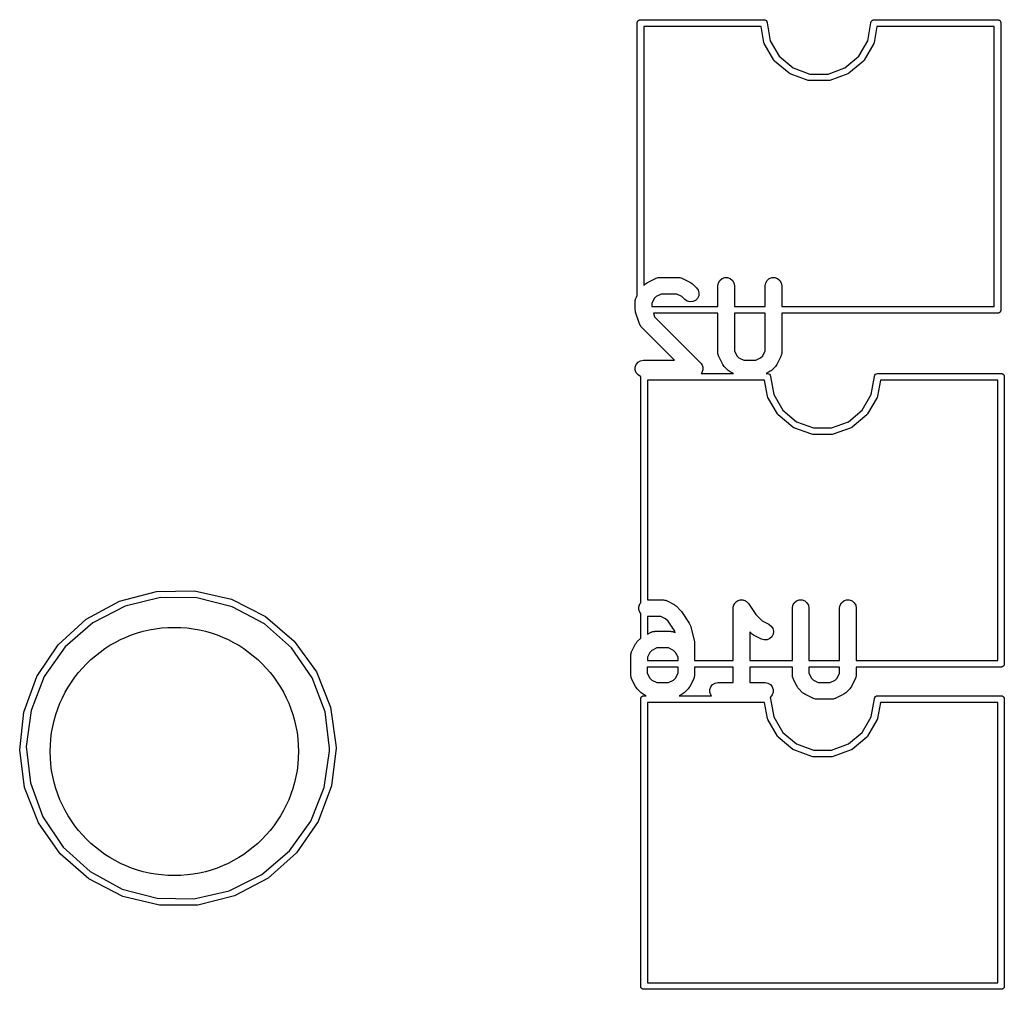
# Model space of a CAD drawing. Extents: x 81 to 161, y -172 to -32.
# Tile 3 of 32: x 105 to 123, y -152 to -135. Entities that reach past the tile are written whole.
import ezdxf

# ---------------------------------------------------------------- set-up
doc = ezdxf.new("R2010")
doc.units = 0
doc.header["$MEASUREMENT"] = 0
doc.layers.add('BLACK', color=7, linetype='CONTINUOUS')

msp = doc.modelspace()

# ---------------------------------------------------------------- linework, layer by layer
at = {"layer": 'BLACK', "linetype": 'CONTINUOUS'}
for p, q in [((116.275, -139.815), (116.276, -134.872)), ((116.276, -134.867), (116.277, -134.862)), ((116.276, -134.872), (116.276, -134.867)), ((116.277, -134.862), (116.278, -134.857)), ((116.278, -134.857), (116.281, -134.852)), ((116.281, -134.852), (116.283, -134.847)), ((116.283, -134.847), (116.286, -134.843)), ((116.286, -134.843), (116.289, -134.838)), ((116.289, -134.838), (116.293, -134.835)), ((116.293, -134.835), (116.296, -134.831)), ((116.296, -134.831), (116.301, -134.828)), ((116.301, -134.828), (116.305, -134.825)), ((116.305, -134.825), (116.31, -134.823)), ((116.31, -134.823), (116.315, -134.82)), ((116.315, -134.82), (116.32, -134.819)), ((116.32, -134.819), (116.325, -134.818)), ((116.325, -134.818), (116.33, -134.818)), ((116.33, -134.818), (116.33, -134.817)), ((116.33, -134.817), (118.576, -134.817)), ((118.576, -134.817), (118.591, -134.82)), ((118.591, -134.82), (118.61, -134.831)), ((118.61, -134.831), (118.623, -134.847)), ((118.623, -134.847), (118.63, -134.867)), ((118.63, -134.867), (118.63, -134.872)), ((118.63, -134.872), (118.688, -135.199)), ((120.453, -135.199), (120.511, -134.872)), ((120.511, -134.867), (120.518, -134.847)), ((120.511, -134.872), (120.511, -134.867)), ((120.518, -134.847), (120.531, -134.831)), ((120.531, -134.831), (120.55, -134.82)), ((120.55, -134.82), (120.565, -134.817)), ((120.565, -134.817), (122.811, -134.817)), ((122.811, -134.817), (122.811, -134.818)), ((122.811, -134.818), (122.816, -134.818)), ((122.816, -134.818), (122.821, -134.819)), ((122.821, -134.819), (122.826, -134.82)), ((122.826, -134.82), (122.831, -134.823)), ((122.831, -134.823), (122.836, -134.825)), ((122.836, -134.825), (122.84, -134.828)), ((122.84, -134.828), (122.845, -134.831)), ((122.845, -134.831), (122.848, -134.835)), ((122.848, -134.835), (122.852, -134.838)), ((122.852, -134.838), (122.855, -134.843)), ((122.855, -134.843), (122.858, -134.847)), ((122.858, -134.847), (122.86, -134.852)), ((122.86, -134.852), (122.863, -134.857)), ((122.863, -134.857), (122.864, -134.862)), ((122.864, -134.862), (122.865, -134.867)), ((122.865, -134.867), (122.865, -134.872)), ((122.865, -134.872), (122.865, -134.872)), ((122.865, -134.872), (122.865, -140.083)), ((118.52, -134.938), (116.395, -134.938)), ((116.395, -134.938), (116.395, -139.635)), ((118.572, -135.23), (118.52, -134.938)), ((120.621, -134.938), (120.569, -135.23)), ((122.745, -134.938), (120.621, -134.938)), ((122.746, -140.017), (122.745, -134.938)), ((118.579, -135.25), (118.572, -135.23)), ((118.752, -135.55), (118.579, -135.25)), ((118.579, -135.25), (118.579, -135.25)), ((118.688, -135.199), (118.851, -135.481)), ((120.29, -135.481), (120.453, -135.199)), ((120.562, -135.25), (120.389, -135.55)), ((120.565, -135.241), (120.562, -135.25)), ((120.562, -135.25), (120.562, -135.25)), ((120.569, -135.23), (120.565, -135.241)), ((120.569, -135.23), (120.569, -135.23)), ((118.759, -135.558), (118.752, -135.55)), ((118.752, -135.55), (118.752, -135.55)), ((118.766, -135.566), (118.759, -135.558)), ((119.032, -135.789), (118.766, -135.566)), ((118.766, -135.566), (118.766, -135.566)), ((118.851, -135.481), (119.101, -135.691)), ((120.04, -135.691), (120.29, -135.481)), ((120.375, -135.566), (120.109, -135.789)), ((120.381, -135.559), (120.375, -135.566)), ((120.375, -135.566), (120.375, -135.566)), ((120.389, -135.55), (120.381, -135.559)), ((120.389, -135.55), (120.389, -135.55)), ((119.05, -135.8), (119.032, -135.789)), ((119.032, -135.789), (119.032, -135.789)), ((119.376, -135.919), (119.05, -135.8)), ((119.101, -135.691), (119.407, -135.802)), ((119.407, -135.802), (119.734, -135.802)), ((119.734, -135.802), (120.04, -135.691)), ((120.091, -135.8), (119.765, -135.919)), ((120.104, -135.793), (120.091, -135.8)), ((120.091, -135.8), (120.091, -135.8)), ((120.109, -135.789), (120.104, -135.793)), ((120.109, -135.789), (120.109, -135.789)), ((119.397, -135.922), (119.376, -135.919)), ((119.744, -135.922), (119.397, -135.922)), ((119.765, -135.919), (119.744, -135.922)), ((116.463, -139.578), (116.606, -139.506)), ((116.606, -139.506), (116.615, -139.504)), ((116.615, -139.504), (116.622, -139.5)), ((116.622, -139.5), (116.639, -139.497)), ((116.639, -139.497), (116.656, -139.492)), ((116.656, -139.492), (116.665, -139.492)), ((116.665, -139.492), (116.673, -139.491)), ((116.673, -139.491), (117.031, -139.491)), ((117.031, -139.491), (117.039, -139.492)), ((117.039, -139.492), (117.048, -139.492)), ((117.048, -139.492), (117.065, -139.497)), ((117.065, -139.497), (117.082, -139.5)), ((117.082, -139.5), (117.089, -139.504)), ((117.089, -139.504), (117.098, -139.506)), ((117.098, -139.506), (117.241, -139.578)), ((117.747, -139.589), (117.773, -139.544)), ((117.773, -139.544), (117.813, -139.511)), ((117.813, -139.511), (117.862, -139.493)), ((117.862, -139.493), (117.914, -139.493)), ((117.914, -139.493), (117.963, -139.511)), ((117.963, -139.511), (118.003, -139.544)), ((118.003, -139.544), (118.029, -139.589)), ((118.604, -139.589), (118.63, -139.544)), ((118.63, -139.544), (118.67, -139.511)), ((118.67, -139.511), (118.719, -139.493)), ((118.719, -139.493), (118.771, -139.493)), ((118.771, -139.493), (118.82, -139.511)), ((118.82, -139.511), (118.86, -139.544)), ((118.86, -139.544), (118.886, -139.589)), ((116.395, -139.635), (116.425, -139.606)), ((116.425, -139.606), (116.444, -139.592)), ((116.444, -139.592), (116.463, -139.578)), ((117.241, -139.578), (117.26, -139.592)), ((117.26, -139.592), (117.279, -139.606)), ((117.279, -139.606), (117.351, -139.677)), ((117.351, -139.677), (117.381, -139.72)), ((117.381, -139.72), (117.394, -139.77)), ((117.738, -139.641), (117.747, -139.589)), ((117.738, -140.017), (117.738, -139.641)), ((118.029, -139.589), (118.038, -139.641)), ((118.038, -139.641), (118.038, -140.017)), ((118.595, -139.641), (118.604, -139.589)), ((118.595, -140.017), (118.595, -139.641)), ((118.886, -139.589), (118.895, -139.641)), ((118.895, -139.641), (118.895, -140.017)), ((116.239, -139.909), (116.244, -139.892)), ((116.239, -139.918), (116.239, -139.909)), ((116.244, -139.892), (116.247, -139.875)), ((116.247, -139.875), (116.251, -139.867)), ((116.251, -139.867), (116.254, -139.859)), ((116.254, -139.859), (116.275, -139.815)), ((116.582, -139.872), (116.538, -139.962)), ((116.619, -139.835), (116.582, -139.872)), ((116.709, -139.791), (116.619, -139.835)), ((116.995, -139.791), (116.709, -139.791)), ((117.085, -139.835), (116.995, -139.791)), ((117.139, -139.889), (117.085, -139.835)), ((117.181, -139.919), (117.139, -139.889)), ((117.331, -139.906), (117.284, -139.928)), ((117.368, -139.869), (117.331, -139.906)), ((117.39, -139.822), (117.368, -139.869)), ((117.394, -139.77), (117.39, -139.822)), ((116.238, -139.926), (116.239, -139.918)), ((116.238, -140.069), (116.238, -139.926)), ((116.242, -140.093), (116.238, -140.069)), ((116.538, -139.962), (116.538, -140.017)), ((116.538, -140.017), (117.738, -140.017)), ((117.232, -139.933), (117.181, -139.919)), ((117.284, -139.928), (117.232, -139.933)), ((118.038, -140.017), (118.595, -140.017)), ((118.895, -140.017), (122.746, -140.017)), ((122.865, -140.088), (122.864, -140.093)), ((122.865, -140.083), (122.865, -140.083)), ((122.865, -140.083), (122.865, -140.088)), ((116.245, -140.117), (116.242, -140.093)), ((116.317, -140.331), (116.245, -140.117)), ((116.569, -140.137), (116.59, -140.202)), ((117.738, -140.137), (116.569, -140.137)), ((116.59, -140.202), (117.422, -141.035)), ((117.738, -140.855), (117.738, -140.137)), ((118.038, -140.137), (118.038, -140.819)), ((118.595, -140.137), (118.038, -140.137)), ((118.595, -140.819), (118.595, -140.137)), ((122.811, -140.137), (118.895, -140.137)), ((118.895, -140.137), (118.895, -140.855)), ((122.816, -140.137), (122.811, -140.137)), ((122.811, -140.137), (122.811, -140.137)), ((122.821, -140.136), (122.816, -140.137)), ((122.826, -140.135), (122.821, -140.136)), ((122.831, -140.132), (122.826, -140.135)), ((122.836, -140.13), (122.831, -140.132)), ((122.84, -140.127), (122.836, -140.13)), ((122.845, -140.124), (122.84, -140.127)), ((122.848, -140.12), (122.845, -140.124)), ((122.852, -140.117), (122.848, -140.12)), ((122.855, -140.112), (122.852, -140.117)), ((122.858, -140.108), (122.855, -140.112)), ((122.86, -140.103), (122.858, -140.108)), ((122.863, -140.098), (122.86, -140.103)), ((122.864, -140.093), (122.863, -140.098)), ((116.321, -140.338), (116.317, -140.331)), ((116.323, -140.347), (116.321, -140.338)), ((116.333, -140.361), (116.323, -140.347)), ((116.342, -140.377), (116.333, -140.361)), ((116.348, -140.382), (116.342, -140.377)), ((116.353, -140.389), (116.348, -140.382)), ((116.954, -140.991), (116.353, -140.389)), ((117.739, -140.863), (117.738, -140.855)), ((117.739, -140.872), (117.739, -140.863)), ((117.744, -140.889), (117.739, -140.872)), ((117.747, -140.906), (117.744, -140.889)), ((117.751, -140.914), (117.747, -140.906)), ((117.754, -140.922), (117.751, -140.914)), ((117.825, -141.065), (117.754, -140.922)), ((118.038, -140.819), (118.082, -140.909)), ((118.082, -140.909), (118.119, -140.946)), ((118.119, -140.946), (118.209, -140.991)), ((118.424, -140.991), (118.513, -140.946)), ((118.513, -140.946), (118.55, -140.909)), ((118.55, -140.909), (118.595, -140.819)), ((118.879, -140.922), (118.808, -141.065)), ((118.881, -140.914), (118.879, -140.922)), ((118.886, -140.906), (118.881, -140.914)), ((118.889, -140.889), (118.886, -140.906)), ((118.894, -140.872), (118.889, -140.889)), ((118.895, -140.855), (118.893, -140.863)), ((118.893, -140.863), (118.894, -140.872)), ((116.24, -141.115), (116.258, -141.066)), ((116.24, -141.167), (116.24, -141.115)), ((116.258, -141.066), (116.291, -141.026)), ((116.291, -141.026), (116.336, -141)), ((116.336, -141), (116.388, -140.991)), ((116.388, -140.991), (116.954, -140.991)), ((117.422, -141.035), (117.434, -141.051)), ((117.434, -141.051), (117.446, -141.066)), ((117.446, -141.066), (117.448, -141.072)), ((117.448, -141.072), (117.452, -141.077)), ((117.452, -141.077), (117.457, -141.096)), ((117.457, -141.096), (117.464, -141.115)), ((117.464, -141.115), (117.464, -141.121)), ((117.464, -141.121), (117.466, -141.127)), ((117.466, -141.127), (117.464, -141.147)), ((117.464, -141.147), (117.464, -141.167)), ((117.839, -141.084), (117.825, -141.065)), ((117.853, -141.104), (117.839, -141.084)), ((117.925, -141.175), (117.853, -141.104)), ((118.209, -140.991), (118.424, -140.991)), ((118.779, -141.104), (118.708, -141.175)), ((118.793, -141.084), (118.779, -141.104)), ((118.808, -141.065), (118.793, -141.084)), ((116.258, -141.216), (116.24, -141.167)), ((116.291, -141.255), (116.258, -141.216)), ((116.336, -141.282), (116.291, -141.255)), ((116.339, -141.282), (116.336, -141.282)), ((116.339, -141.286), (116.339, -141.282)), ((116.339, -145.387), (116.339, -141.286)), ((117.439, -141.227), (117.435, -141.231)), ((117.435, -141.231), (118.019, -141.231)), ((117.442, -141.221), (117.439, -141.227)), ((117.446, -141.216), (117.442, -141.221)), ((117.453, -141.197), (117.446, -141.216)), ((117.461, -141.179), (117.453, -141.197)), ((117.462, -141.173), (117.461, -141.179)), ((117.464, -141.167), (117.462, -141.173)), ((117.944, -141.189), (117.925, -141.175)), ((117.963, -141.203), (117.944, -141.189)), ((118.019, -141.231), (117.963, -141.203)), ((118.669, -141.203), (118.614, -141.231)), ((118.614, -141.231), (118.639, -141.231)), ((118.639, -141.231), (118.655, -141.234)), ((118.655, -141.234), (118.673, -141.244)), ((118.688, -141.189), (118.669, -141.203)), ((118.673, -141.244), (118.687, -141.261)), ((118.687, -141.261), (118.694, -141.28)), ((118.708, -141.175), (118.688, -141.189)), ((118.694, -141.28), (118.694, -141.286)), ((118.694, -141.286), (118.752, -141.612)), ((120.516, -141.612), (120.574, -141.286)), ((120.574, -141.28), (120.581, -141.261)), ((120.574, -141.286), (120.574, -141.28)), ((120.581, -141.261), (120.595, -141.244)), ((120.595, -141.244), (120.613, -141.234)), ((120.613, -141.234), (120.629, -141.231)), ((120.629, -141.231), (122.874, -141.231)), ((122.874, -141.231), (122.874, -141.231)), ((122.874, -141.231), (122.88, -141.231)), ((122.88, -141.231), (122.885, -141.233)), ((122.885, -141.233), (122.89, -141.234)), ((122.89, -141.234), (122.894, -141.236)), ((122.894, -141.236), (122.899, -141.238)), ((122.899, -141.238), (122.904, -141.242)), ((122.904, -141.242), (122.908, -141.244)), ((122.908, -141.244), (122.912, -141.248)), ((122.912, -141.248), (122.916, -141.252)), ((122.916, -141.252), (122.918, -141.256)), ((122.918, -141.256), (122.922, -141.261)), ((122.922, -141.261), (122.924, -141.266)), ((122.924, -141.266), (122.926, -141.27)), ((122.926, -141.27), (122.927, -141.275)), ((122.927, -141.275), (122.929, -141.28)), ((122.929, -141.28), (122.929, -141.286)), ((122.929, -141.286), (122.929, -141.286)), ((122.929, -141.286), (122.929, -146.496)), ((118.584, -141.351), (116.459, -141.351)), ((116.459, -141.351), (116.459, -145.333)), ((118.635, -141.643), (118.584, -141.351)), ((120.684, -141.351), (120.633, -141.643)), ((122.809, -141.351), (120.684, -141.351)), ((122.809, -146.431), (122.809, -141.351)), ((118.642, -141.663), (118.635, -141.643)), ((118.816, -141.964), (118.642, -141.663)), ((118.642, -141.663), (118.642, -141.663)), ((118.752, -141.612), (118.915, -141.895)), ((120.353, -141.895), (120.516, -141.612)), ((120.626, -141.663), (120.452, -141.964)), ((120.629, -141.654), (120.626, -141.663)), ((120.626, -141.663), (120.626, -141.663)), ((120.633, -141.643), (120.629, -141.654)), ((120.633, -141.643), (120.633, -141.643)), ((118.822, -141.971), (118.816, -141.964)), ((118.816, -141.964), (118.816, -141.964)), ((118.829, -141.98), (118.822, -141.971)), ((119.095, -142.203), (118.829, -141.98)), ((118.829, -141.98), (118.829, -141.98)), ((118.915, -141.895), (119.164, -142.104)), ((120.104, -142.104), (120.353, -141.895)), ((120.439, -141.98), (120.173, -142.203)), ((120.445, -141.972), (120.439, -141.98)), ((120.439, -141.98), (120.439, -141.98)), ((120.452, -141.964), (120.445, -141.972)), ((120.452, -141.964), (120.452, -141.964)), ((119.113, -142.213), (119.095, -142.203)), ((119.095, -142.203), (119.095, -142.203)), ((119.44, -142.332), (119.113, -142.213)), ((119.164, -142.104), (119.471, -142.216)), ((119.471, -142.216), (119.797, -142.216)), ((119.797, -142.216), (120.104, -142.104)), ((120.155, -142.213), (119.828, -142.332)), ((120.166, -142.207), (120.155, -142.213)), ((120.155, -142.213), (120.155, -142.213)), ((120.173, -142.203), (120.166, -142.207)), ((120.173, -142.203), (120.173, -142.203)), ((119.46, -142.336), (119.44, -142.332)), ((119.808, -142.336), (119.46, -142.336)), ((119.828, -142.332), (119.808, -142.336)), ((106.895, -145.356), (107.561, -145.181)), ((107.561, -145.181), (108.25, -145.17)), ((108.25, -145.17), (108.921, -145.324)), ((106.289, -145.685), (106.895, -145.356)), ((107.634, -145.293), (106.993, -145.447)), ((108.294, -145.296), (107.634, -145.293)), ((108.934, -145.457), (108.294, -145.296)), ((108.921, -145.324), (109.537, -145.633)), ((116.304, -145.457), (116.321, -145.408)), ((116.321, -145.408), (116.339, -145.387)), ((116.459, -145.333), (116.737, -145.333)), ((116.737, -145.333), (116.746, -145.334)), ((116.746, -145.334), (116.754, -145.334)), ((116.754, -145.334), (116.771, -145.339)), ((116.771, -145.339), (116.788, -145.342)), ((116.788, -145.342), (116.796, -145.346)), ((116.796, -145.346), (116.804, -145.348)), ((116.804, -145.348), (116.947, -145.42)), ((116.947, -145.42), (116.966, -145.434)), ((116.966, -145.434), (116.986, -145.448)), ((118.022, -145.449), (118.025, -145.431)), ((118.025, -145.431), (118.029, -145.424)), ((118.029, -145.424), (118.031, -145.416)), ((118.031, -145.416), (118.042, -145.402)), ((118.042, -145.402), (118.051, -145.386)), ((118.051, -145.386), (118.057, -145.381)), ((118.057, -145.381), (118.062, -145.374)), ((118.062, -145.374), (118.077, -145.364)), ((118.077, -145.364), (118.091, -145.353)), ((118.091, -145.353), (118.098, -145.35)), ((118.098, -145.35), (118.105, -145.345)), ((118.105, -145.345), (118.123, -145.341)), ((118.123, -145.341), (118.14, -145.335)), ((118.14, -145.335), (118.148, -145.335)), ((118.148, -145.335), (118.156, -145.333)), ((118.156, -145.333), (118.174, -145.335)), ((118.174, -145.335), (118.192, -145.335)), ((118.192, -145.335), (118.199, -145.338)), ((118.199, -145.338), (118.208, -145.339)), ((118.208, -145.339), (118.224, -145.347)), ((118.224, -145.347), (118.241, -145.353)), ((118.241, -145.353), (118.247, -145.358)), ((118.247, -145.358), (118.254, -145.362)), ((118.254, -145.362), (118.267, -145.375)), ((118.267, -145.375), (118.28, -145.386)), ((118.28, -145.386), (118.285, -145.393)), ((118.285, -145.393), (118.29, -145.399)), ((118.29, -145.399), (118.425, -145.601)), ((119.087, -145.483), (119.096, -145.431)), ((119.096, -145.431), (119.122, -145.386)), ((119.122, -145.386), (119.162, -145.353)), ((119.162, -145.353), (119.211, -145.335)), ((119.211, -145.335), (119.263, -145.335)), ((119.263, -145.335), (119.312, -145.353)), ((119.312, -145.353), (119.352, -145.386)), ((119.352, -145.386), (119.378, -145.431)), ((119.378, -145.431), (119.387, -145.483)), ((119.944, -145.483), (119.953, -145.431)), ((119.953, -145.431), (119.979, -145.386)), ((119.979, -145.386), (120.019, -145.353)), ((120.019, -145.353), (120.068, -145.335)), ((120.068, -145.335), (120.12, -145.335)), ((120.12, -145.335), (120.169, -145.353)), ((120.169, -145.353), (120.209, -145.386)), ((120.209, -145.386), (120.235, -145.431)), ((120.235, -145.431), (120.244, -145.483)), ((106.993, -145.447), (106.406, -145.749)), ((109.518, -145.766), (108.934, -145.457)), ((116.304, -145.509), (116.304, -145.457)), ((116.321, -145.558), (116.304, -145.509)), ((116.339, -145.579), (116.321, -145.558)), ((116.339, -146.026), (116.339, -145.579)), ((116.986, -145.448), (117.057, -145.519)), ((117.057, -145.519), (117.066, -145.532)), ((117.066, -145.532), (117.076, -145.542)), ((117.076, -145.542), (117.219, -145.757)), ((118.016, -145.466), (118.022, -145.449)), ((118.017, -145.474), (118.016, -145.466)), ((118.016, -145.483), (118.017, -145.474)), ((118.016, -146.431), (118.016, -145.483)), ((118.425, -145.601), (118.54, -145.716)), ((119.087, -146.431), (119.087, -145.483)), ((119.387, -145.483), (119.387, -146.431)), ((119.944, -146.431), (119.944, -145.483)), ((120.244, -145.483), (120.244, -146.431)), ((105.78, -146.148), (106.289, -145.685)), ((106.406, -145.749), (105.909, -146.183)), ((110.01, -146.205), (109.518, -145.766)), ((109.537, -145.633), (110.06, -146.081)), ((116.459, -145.633), (116.459, -145.954)), ((116.702, -145.633), (116.459, -145.633)), ((116.791, -145.677), (116.702, -145.633)), ((116.835, -145.721), (116.791, -145.677)), ((116.955, -145.901), (116.835, -145.721)), ((117.219, -145.757), (117.229, -145.78)), ((117.229, -145.78), (117.24, -145.803)), ((118.54, -145.716), (118.661, -145.777)), ((118.661, -145.777), (118.703, -145.808)), ((116.459, -145.954), (116.527, -145.92)), ((116.527, -145.92), (116.535, -145.917)), ((116.535, -145.917), (116.543, -145.913)), ((116.543, -145.913), (116.56, -145.91)), ((116.56, -145.91), (116.577, -145.905)), ((116.577, -145.905), (116.586, -145.906)), ((116.586, -145.906), (116.594, -145.904)), ((116.594, -145.904), (116.88, -145.904)), ((116.88, -145.904), (116.888, -145.906)), ((116.888, -145.906), (116.897, -145.905)), ((116.897, -145.905), (116.914, -145.91)), ((116.914, -145.91), (116.931, -145.913)), ((116.931, -145.913), (116.939, -145.917)), ((116.939, -145.917), (116.947, -145.92)), ((116.947, -145.92), (116.961, -145.927)), ((116.961, -145.927), (116.955, -145.901)), ((117.24, -145.803), (117.311, -146.089)), ((118.345, -145.946), (118.316, -145.916)), ((118.316, -145.916), (118.316, -146.431)), ((118.365, -145.96), (118.345, -145.946)), ((118.384, -145.974), (118.365, -145.96)), ((118.527, -146.045), (118.384, -145.974)), ((118.703, -145.808), (118.732, -145.851)), ((118.738, -145.954), (118.715, -146.001)), ((118.732, -145.851), (118.744, -145.902)), ((118.744, -145.902), (118.738, -145.954)), ((105.396, -146.72), (105.78, -146.148)), ((110.06, -146.081), (110.462, -146.64)), ((116.174, -146.273), (116.246, -146.13)), ((116.246, -146.13), (116.26, -146.11)), ((116.26, -146.11), (116.274, -146.091)), ((116.274, -146.091), (116.339, -146.026)), ((117.311, -146.089), (117.312, -146.107)), ((117.312, -146.107), (117.316, -146.125)), ((117.316, -146.125), (117.316, -146.431)), ((118.577, -146.06), (118.527, -146.045)), ((118.629, -146.057), (118.577, -146.06)), ((118.677, -146.036), (118.629, -146.057)), ((118.715, -146.001), (118.677, -146.036)), ((105.909, -146.183), (105.529, -146.723)), ((110.384, -146.749), (110.01, -146.205)), ((116.158, -146.34), (116.16, -146.331)), ((116.159, -146.323), (116.164, -146.306)), ((116.16, -146.331), (116.159, -146.323)), ((116.164, -146.306), (116.167, -146.288)), ((116.167, -146.288), (116.172, -146.281)), ((116.172, -146.281), (116.174, -146.273)), ((116.503, -146.286), (116.459, -146.374)), ((116.54, -146.249), (116.503, -146.286)), ((116.63, -146.204), (116.54, -146.249)), ((116.844, -146.204), (116.63, -146.204)), ((116.934, -146.249), (116.844, -146.204)), ((116.971, -146.286), (116.934, -146.249)), ((117.016, -146.375), (116.971, -146.286)), ((116.158, -146.697), (116.158, -146.34)), ((116.459, -146.374), (116.459, -146.431)), ((116.459, -146.431), (117.016, -146.431)), ((117.016, -146.431), (117.016, -146.375)), ((117.316, -146.431), (118.016, -146.431)), ((118.316, -146.431), (119.087, -146.431)), ((119.387, -146.431), (119.944, -146.431)), ((120.244, -146.431), (122.809, -146.431)), ((122.926, -146.512), (122.924, -146.516)), ((122.927, -146.507), (122.926, -146.512)), ((122.929, -146.502), (122.927, -146.507)), ((122.929, -146.496), (122.929, -146.496)), ((122.929, -146.496), (122.929, -146.502)), ((110.462, -146.64), (110.719, -147.279)), ((116.458, -146.551), (116.458, -146.661)), ((117.016, -146.551), (116.458, -146.551)), ((116.458, -146.661), (116.503, -146.751)), ((116.971, -146.751), (117.016, -146.661)), ((117.016, -146.661), (117.016, -146.551)), ((117.316, -146.551), (117.316, -146.697)), ((118.016, -146.551), (117.316, -146.551)), ((118.016, -146.833), (118.016, -146.551)), ((119.087, -146.551), (118.316, -146.551)), ((118.316, -146.551), (118.316, -146.833)), ((119.087, -146.697), (119.087, -146.551)), ((119.387, -146.551), (119.387, -146.661)), ((119.944, -146.551), (119.387, -146.551)), ((119.387, -146.661), (119.432, -146.751)), ((119.899, -146.751), (119.944, -146.661)), ((119.944, -146.661), (119.944, -146.551)), ((122.874, -146.551), (120.244, -146.551)), ((120.244, -146.551), (120.244, -146.697)), ((122.88, -146.551), (122.874, -146.551)), ((122.874, -146.551), (122.874, -146.551)), ((122.885, -146.549), (122.88, -146.551)), ((122.89, -146.548), (122.885, -146.549)), ((122.894, -146.546), (122.89, -146.548)), ((122.899, -146.544), (122.894, -146.546)), ((122.904, -146.54), (122.899, -146.544)), ((122.908, -146.538), (122.904, -146.54)), ((122.912, -146.534), (122.908, -146.538)), ((122.916, -146.53), (122.912, -146.534)), ((122.918, -146.526), (122.916, -146.53)), ((122.922, -146.521), (122.918, -146.526)), ((122.924, -146.516), (122.922, -146.521)), ((105.159, -147.367), (105.396, -146.72)), ((105.529, -146.723), (105.289, -147.338)), ((110.618, -147.366), (110.384, -146.749)), ((116.16, -146.705), (116.158, -146.697)), ((116.159, -146.714), (116.16, -146.705)), ((116.164, -146.731), (116.159, -146.714)), ((116.167, -146.748), (116.164, -146.731)), ((116.172, -146.756), (116.167, -146.748)), ((116.174, -146.764), (116.172, -146.756)), ((116.246, -146.907), (116.174, -146.764)), ((116.503, -146.751), (116.54, -146.788)), ((116.54, -146.788), (116.63, -146.833)), ((116.63, -146.833), (116.844, -146.833)), ((116.844, -146.833), (116.934, -146.788)), ((116.934, -146.788), (116.971, -146.751)), ((117.3, -146.764), (117.228, -146.907)), ((117.302, -146.756), (117.3, -146.764)), ((117.307, -146.748), (117.302, -146.756)), ((117.31, -146.731), (117.307, -146.748)), ((117.315, -146.714), (117.31, -146.731)), ((117.316, -146.697), (117.314, -146.705)), ((117.314, -146.705), (117.315, -146.714)), ((117.607, -146.908), (117.641, -146.868)), ((117.641, -146.868), (117.686, -146.842)), ((117.686, -146.842), (117.737, -146.833)), ((117.737, -146.833), (118.016, -146.833)), ((118.316, -146.833), (118.594, -146.833)), ((118.594, -146.833), (118.645, -146.842)), ((118.645, -146.842), (118.691, -146.868)), ((118.691, -146.868), (118.724, -146.908)), ((119.089, -146.705), (119.087, -146.697)), ((119.088, -146.714), (119.089, -146.705)), ((119.093, -146.731), (119.088, -146.714)), ((119.096, -146.748), (119.093, -146.731)), ((119.1, -146.756), (119.096, -146.748)), ((119.103, -146.764), (119.1, -146.756)), ((119.174, -146.907), (119.103, -146.764)), ((119.432, -146.751), (119.469, -146.788)), ((119.469, -146.788), (119.558, -146.833)), ((119.558, -146.833), (119.773, -146.833)), ((119.773, -146.833), (119.862, -146.788)), ((119.862, -146.788), (119.899, -146.751)), ((120.228, -146.764), (120.157, -146.907)), ((120.231, -146.756), (120.228, -146.764)), ((120.235, -146.748), (120.231, -146.756)), ((120.238, -146.731), (120.235, -146.748)), ((120.243, -146.714), (120.238, -146.731)), ((120.244, -146.697), (120.243, -146.705)), ((120.243, -146.705), (120.243, -146.714)), ((116.26, -146.926), (116.246, -146.907)), ((116.274, -146.946), (116.26, -146.926)), ((116.345, -147.017), (116.274, -146.946)), ((116.365, -147.031), (116.345, -147.017)), ((116.384, -147.045), (116.365, -147.031)), ((116.44, -147.073), (116.384, -147.045)), ((117.09, -147.045), (117.034, -147.073)), ((117.109, -147.031), (117.09, -147.045)), ((117.129, -147.017), (117.109, -147.031)), ((117.2, -146.946), (117.129, -147.017)), ((117.214, -146.926), (117.2, -146.946)), ((117.228, -146.907), (117.214, -146.926)), ((117.589, -146.957), (117.607, -146.908)), ((117.589, -147.009), (117.589, -146.957)), ((117.607, -147.058), (117.589, -147.009)), ((118.724, -146.908), (118.742, -146.957)), ((118.742, -147.009), (118.724, -147.058)), ((118.742, -146.957), (118.742, -147.009)), ((119.189, -146.926), (119.174, -146.907)), ((119.202, -146.946), (119.189, -146.926)), ((119.274, -147.017), (119.202, -146.946)), ((119.293, -147.031), (119.274, -147.017)), ((119.313, -147.045), (119.293, -147.031)), ((119.456, -147.117), (119.313, -147.045)), ((120.018, -147.045), (119.876, -147.117)), ((120.038, -147.031), (120.018, -147.045)), ((120.057, -147.017), (120.038, -147.031)), ((120.129, -146.946), (120.057, -147.017)), ((120.143, -146.926), (120.129, -146.946)), ((120.157, -146.907), (120.143, -146.926)), ((116.339, -147.122), (116.341, -147.117)), ((116.339, -147.128), (116.339, -147.122)), ((116.339, -152.338), (116.339, -147.128)), ((116.341, -147.117), (116.342, -147.112)), ((116.342, -147.112), (116.344, -147.108)), ((116.344, -147.108), (116.346, -147.103)), ((116.346, -147.103), (116.35, -147.098)), ((116.35, -147.098), (116.352, -147.094)), ((116.352, -147.094), (116.356, -147.09)), ((116.356, -147.09), (116.36, -147.086)), ((116.36, -147.086), (116.364, -147.084)), ((116.364, -147.084), (116.369, -147.08)), ((116.369, -147.08), (116.374, -147.078)), ((116.374, -147.078), (116.378, -147.076)), ((116.378, -147.076), (116.383, -147.075)), ((116.383, -147.075), (116.388, -147.073)), ((116.388, -147.073), (116.394, -147.073)), ((116.394, -147.073), (116.394, -147.073)), ((116.394, -147.073), (116.44, -147.073)), ((118.584, -147.193), (116.459, -147.193)), ((116.459, -147.193), (116.459, -152.273)), ((117.034, -147.073), (117.62, -147.073)), ((117.62, -147.073), (117.607, -147.058)), ((118.635, -147.485), (118.584, -147.193)), ((118.691, -147.097), (118.685, -147.101)), ((118.685, -147.101), (118.687, -147.103)), ((118.687, -147.103), (118.694, -147.122)), ((118.724, -147.058), (118.691, -147.097)), ((118.694, -147.122), (118.694, -147.128)), ((118.694, -147.128), (118.752, -147.454)), ((119.464, -147.119), (119.456, -147.117)), ((119.471, -147.124), (119.464, -147.119)), ((119.489, -147.127), (119.471, -147.124)), ((119.506, -147.132), (119.489, -147.127)), ((119.514, -147.131), (119.506, -147.132)), ((119.523, -147.133), (119.514, -147.131)), ((119.808, -147.133), (119.523, -147.133)), ((119.817, -147.131), (119.808, -147.133)), ((119.826, -147.132), (119.817, -147.131)), ((119.842, -147.127), (119.826, -147.132)), ((119.86, -147.124), (119.842, -147.127)), ((119.867, -147.119), (119.86, -147.124)), ((119.876, -147.117), (119.867, -147.119)), ((120.516, -147.454), (120.574, -147.128)), ((120.574, -147.122), (120.581, -147.103)), ((120.574, -147.128), (120.574, -147.122)), ((120.581, -147.103), (120.595, -147.086)), ((120.595, -147.086), (120.613, -147.076)), ((120.613, -147.076), (120.629, -147.073)), ((120.629, -147.073), (122.874, -147.073)), ((120.684, -147.193), (120.633, -147.485)), ((122.809, -147.193), (120.684, -147.193)), ((122.809, -152.273), (122.809, -147.193)), ((122.874, -147.073), (122.874, -147.073)), ((122.874, -147.073), (122.88, -147.073)), ((122.88, -147.073), (122.885, -147.075)), ((122.885, -147.075), (122.89, -147.076)), ((122.89, -147.076), (122.894, -147.078)), ((122.894, -147.078), (122.899, -147.08)), ((122.899, -147.08), (122.904, -147.084)), ((122.904, -147.084), (122.908, -147.086)), ((122.908, -147.086), (122.912, -147.09)), ((122.912, -147.09), (122.916, -147.094)), ((122.916, -147.094), (122.918, -147.098)), ((122.918, -147.098), (122.922, -147.103)), ((122.922, -147.103), (122.924, -147.108)), ((122.924, -147.108), (122.926, -147.112)), ((122.926, -147.112), (122.927, -147.117)), ((122.927, -147.117), (122.929, -147.122)), ((122.929, -147.122), (122.929, -147.128)), ((122.929, -147.128), (122.929, -147.128)), ((122.929, -147.128), (122.929, -152.338)), ((105.083, -148.051), (105.159, -147.367)), ((105.289, -147.338), (105.203, -147.993)), ((110.697, -148.021), (110.618, -147.366)), ((110.719, -147.279), (110.816, -147.961)), ((118.642, -147.505), (118.635, -147.485)), ((118.816, -147.806), (118.642, -147.505)), ((118.642, -147.505), (118.642, -147.505)), ((118.752, -147.454), (118.915, -147.737)), ((120.353, -147.737), (120.516, -147.454)), ((120.626, -147.505), (120.452, -147.806)), ((120.629, -147.497), (120.626, -147.505)), ((120.626, -147.505), (120.626, -147.505)), ((120.633, -147.485), (120.629, -147.497)), ((120.633, -147.485), (120.633, -147.485)), ((118.915, -147.737), (119.164, -147.946)), ((120.104, -147.946), (120.353, -147.737)), ((118.822, -147.813), (118.816, -147.806)), ((118.816, -147.806), (118.816, -147.806)), ((118.829, -147.822), (118.822, -147.813)), ((119.095, -148.045), (118.829, -147.822)), ((118.829, -147.822), (118.829, -147.822)), ((120.439, -147.822), (120.173, -148.045)), ((120.445, -147.814), (120.439, -147.822)), ((120.439, -147.822), (120.439, -147.822)), ((120.452, -147.806), (120.445, -147.814)), ((120.452, -147.806), (120.452, -147.806)), ((105.173, -148.734), (105.083, -148.051)), ((105.203, -147.993), (105.276, -148.649)), ((110.603, -148.732), (110.696, -148.079)), ((110.696, -148.079), (110.697, -148.021)), ((110.817, -148.021), (110.734, -148.705)), ((110.816, -147.961), (110.817, -148.021)), ((119.113, -148.055), (119.095, -148.045)), ((119.095, -148.045), (119.095, -148.045)), ((119.44, -148.174), (119.113, -148.055)), ((119.164, -147.946), (119.471, -148.058)), ((119.471, -148.058), (119.797, -148.058)), ((119.797, -148.058), (120.104, -147.946)), ((120.155, -148.055), (119.828, -148.174)), ((120.166, -148.049), (120.155, -148.055)), ((120.155, -148.055), (120.155, -148.055)), ((120.173, -148.045), (120.166, -148.049)), ((120.173, -148.045), (120.173, -148.045)), ((119.46, -148.178), (119.44, -148.174)), ((119.808, -148.178), (119.46, -148.178)), ((119.828, -148.174), (119.808, -148.178)), ((105.276, -148.649), (105.503, -149.268)), ((105.423, -149.376), (105.173, -148.734)), ((110.357, -149.345), (110.603, -148.732)), ((110.734, -148.705), (110.491, -149.35)), ((105.503, -149.268), (105.871, -149.816)), ((109.972, -149.881), (110.357, -149.345)), ((110.491, -149.35), (110.1, -149.917)), ((105.819, -149.94), (105.423, -149.376)), ((105.871, -149.816), (106.359, -150.26)), ((109.47, -150.309), (109.972, -149.881)), ((106.339, -150.393), (105.819, -149.94)), ((110.1, -149.917), (109.586, -150.376)), ((106.359, -150.26), (106.939, -150.575)), ((106.951, -150.708), (106.339, -150.393)), ((108.88, -150.606), (109.47, -150.309)), ((109.586, -150.376), (108.977, -150.698)), ((106.939, -150.575), (107.577, -150.743)), ((108.237, -150.753), (108.88, -150.606)), ((107.62, -150.869), (106.951, -150.708)), ((107.577, -150.743), (108.237, -150.753)), ((108.977, -150.698), (108.309, -150.866)), ((108.309, -150.866), (107.62, -150.869)), ((116.339, -152.344), (116.339, -152.338)), ((116.339, -152.338), (116.339, -152.338)), ((116.341, -152.349), (116.339, -152.344)), ((116.342, -152.354), (116.341, -152.349)), ((116.344, -152.358), (116.342, -152.354)), ((116.346, -152.363), (116.344, -152.358)), ((116.35, -152.368), (116.346, -152.363)), ((116.352, -152.372), (116.35, -152.368)), ((116.356, -152.376), (116.352, -152.372)), ((116.36, -152.38), (116.356, -152.376)), ((116.364, -152.382), (116.36, -152.38)), ((116.369, -152.386), (116.364, -152.382)), ((116.374, -152.388), (116.369, -152.386)), ((116.378, -152.39), (116.374, -152.388)), ((116.383, -152.391), (116.378, -152.39)), ((116.388, -152.393), (116.383, -152.391)), ((116.394, -152.393), (116.388, -152.393)), ((122.874, -152.393), (116.394, -152.393)), ((116.394, -152.393), (116.394, -152.393)), ((116.459, -152.273), (122.809, -152.273)), ((122.88, -152.393), (122.874, -152.393)), ((122.874, -152.393), (122.874, -152.393)), ((122.885, -152.391), (122.88, -152.393)), ((122.89, -152.39), (122.885, -152.391)), ((122.894, -152.388), (122.89, -152.39)), ((122.899, -152.386), (122.894, -152.388)), ((122.904, -152.382), (122.899, -152.386)), ((122.908, -152.38), (122.904, -152.382)), ((122.912, -152.376), (122.908, -152.38)), ((122.916, -152.372), (122.912, -152.376)), ((122.918, -152.368), (122.916, -152.372)), ((122.922, -152.363), (122.918, -152.368)), ((122.924, -152.358), (122.922, -152.363)), ((122.926, -152.354), (122.924, -152.358)), ((122.927, -152.349), (122.926, -152.354)), ((122.929, -152.344), (122.927, -152.349)), ((122.929, -152.338), (122.929, -152.338)), ((122.929, -152.338), (122.929, -152.344))]:
    msp.add_line(p, q, dxfattribs=at)
at = {"layer": 'BLACK'}
msp.add_circle((107.886, -148.082), 2.25, dxfattribs=at)
msp.add_circle((107.886, -148.082), 2.25, dxfattribs=at)

doc.saveas('drawing.dxf')
